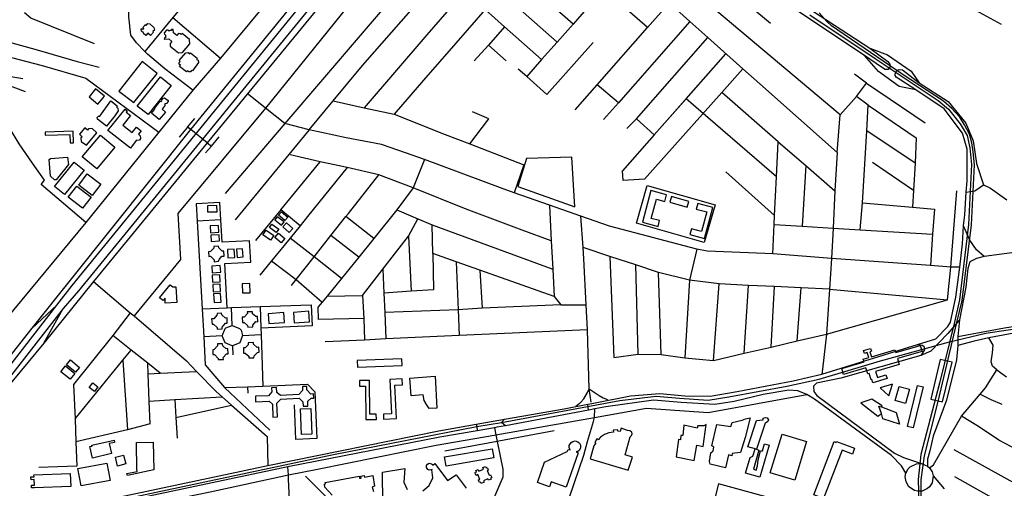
# Model space of a CAD drawing. Header units: millimetres. Extents: x 664923 to 767831, y 3118803 to 3207600.
# Tile 50 of 256: x 702927 to 705170, y 3152015 to 3153083. Entities that reach past the tile are written whole.
import ezdxf

# ---------------------------------------------------------------- set-up
doc = ezdxf.new("R2010")
doc.units = ezdxf.units.MM
for name, color, linetype in [('buildings', 5, 'Continuous'), ('parks', 8, 'Continuous'), ('railways', 4, 'Continuous'), ('roads_1', 1, 'Continuous'), ('roads_2', 2, 'Continuous'), ('roads_3', 3, 'Continuous')]:
    doc.layers.add(name, color=color, linetype=linetype)

msp = doc.modelspace()

# ---------------------------------------------------------------- linework, layer by layer
at = {"layer": 'buildings'}
for points in [[(703213.6, 3153072.03), (703215.49, 3153070.27), (703218.79, 3153074.42), (703223.4, 3153073.84), (703232.66, 3153065.67), (703233.92, 3153059.71), (703230.62, 3153056.32), (703231.79, 3153055.24), (703225.02, 3153047.52), (703219.19, 3153052.92), (703214.54, 3153046.96), (703208.07, 3153052.24), (703209.04, 3153053.46), (703204.82, 3153056.93), (703204.09, 3153061.16), (703205.63, 3153062.9), (703207.51, 3153061.26), (703209.68, 3153063.58), (703207.63, 3153065.63), (703213.6, 3153072.03)], [(703261.73, 3153059.63), (703256.56, 3153053.02), (703256.93, 3153049.98), (703260.26, 3153047.2), (703259.12, 3153045.6), (703259.18, 3153042.25), (703256.65, 3153042.09), (703256.59, 3153038.83), (703267.04, 3153039.64), (703273.8, 3153033.66), (703269.98, 3153029.09), (703269.65, 3153022.77), (703289.15, 3153007.56), (703298.01, 3153008.55), (703314.35, 3153028.38), (703313.88, 3153037.94), (703296.94, 3153051.51), (703295.19, 3153049.28), (703292.62, 3153051.34), (703289.01, 3153051.91), (703285.29, 3153047.42), (703277.8, 3153053.08), (703277.03, 3153060.74), (703272.81, 3153060.76), (703272.84, 3153058.88), (703269.56, 3153059.03), (703268.01, 3153057.01), (703265.44, 3153059.38), (703261.73, 3153059.63)], [(703305.34, 3153007.6), (703311.24, 3153008.44), (703314.46, 3153005.66), (703316.22, 3153007.58), (703331.43, 3152995.65), (703329.89, 3152992.89), (703334.06, 3152990.75), (703334.67, 3152985.93), (703320.84, 3152966.78), (703318.18, 3152967.89), (703316.01, 3152964.8), (703312.11, 3152964.52), (703309.22, 3152966.68), (703307.26, 3152964.13), (703291.09, 3152976.56), (703293.15, 3152979.75), (703290.46, 3152982.23), (703290.4, 3152985.8), (703292.68, 3152988.25), (703290.32, 3152990.42), (703305.34, 3153007.6)], [(703205.75, 3152987.69), (703152.82, 3152920.35), (703187.07, 3152894.46), (703240.01, 3152960.96), (703205.75, 3152987.69)], [(703247.65, 3152952.84), (703272.22, 3152933.66), (703219.56, 3152866.91), (703194.99, 3152886.09), (703247.65, 3152952.84)], [(703099.78, 3152925.64), (703085.06, 3152907.56), (703105.46, 3152891.13), (703120.17, 3152909.21), (703099.78, 3152925.64)], [(703134.79, 3152898.15), (703148.81, 3152886.84), (703147.5, 3152884.88), (703150.39, 3152881.81), (703151.47, 3152875.44), (703143.57, 3152864.28), (703125.17, 3152840.83), (703104.41, 3152856.66), (703103.49, 3152860.63), (703106.4, 3152863.21), (703110, 3152863.27), (703134.79, 3152898.15)], [(703250.02, 3152899.51), (703254.11, 3152904.85), (703256.79, 3152905.27), (703265.11, 3152899.39), (703265.38, 3152896.88), (703261.8, 3152892.05), (703259.12, 3152891.86), (703256.91, 3152889.67), (703258.36, 3152888.21), (703251.63, 3152879.55), (703259.22, 3152872.76), (703244.95, 3152855.86), (703227.22, 3152870.12), (703235.19, 3152879.78), (703233.98, 3152881.01), (703246.92, 3152897.3), (703248.89, 3152895.84), (703251.24, 3152898.12), (703250.02, 3152899.51)], [(703167.02, 3152879.06), (703171.61, 3152875.57), (703169.87, 3152872.6), (703179.71, 3152865.3), (703162.15, 3152842.92), (703183.46, 3152825.95), (703192.98, 3152838.1), (703203.57, 3152830.4), (703197.79, 3152822.1), (703201.76, 3152818.81), (703202.5, 3152812.52), (703199.71, 3152808.9), (703192.54, 3152808.14), (703179.52, 3152790.89), (703128.13, 3152830.57), (703167.02, 3152879.06)], [(702985.05, 3152826.93), (702985.3, 3152820.06), (703041.13, 3152822), (703041.81, 3152802.43), (703049.48, 3152802.7), (703048.55, 3152829.13), (702985.05, 3152826.93)], [(703103.14, 3152825.17), (703092.08, 3152835.27), (703083.96, 3152834.61), (703081.69, 3152831.63), (703075.46, 3152836.99), (703063.47, 3152822.17), (703069.06, 3152816.69), (703066.57, 3152814.02), (703067.24, 3152805.63), (703079.01, 3152797), (703103.14, 3152825.17)], [(703111.31, 3152820.21), (703144.17, 3152792.81), (703102.48, 3152743.31), (703069.61, 3152770.71), (703111.31, 3152820.21)], [(702997.22, 3152767.31), (703036.01, 3152770.35), (703038.1, 3152753.15), (703010.12, 3152718.5), (703006.53, 3152718.58), (702996.98, 3152726.9), (702994.08, 3152764.59), (702997.22, 3152767.31)], [(703051.46, 3152758.35), (703073.91, 3152740.41), (703029.12, 3152684.9), (703006.66, 3152702.83), (703051.46, 3152758.35)], [(703081.1, 3152731.98), (703112.13, 3152708.31), (703092.53, 3152682.85), (703061.49, 3152706.51), (703081.1, 3152731.98)], [(703057.13, 3152703.99), (703089.71, 3152678.61), (703070.04, 3152653.63), (703037.46, 3152679), (703057.13, 3152703.99)], [(704400.71, 3152684.4), (704365.22, 3152693.86), (704345.75, 3152621.67), (704381.59, 3152612.11), (704385.15, 3152625.3), (704366.16, 3152630.36), (704377.94, 3152674.08), (704396.59, 3152669.11), (704400.71, 3152684.4)], [(704411.97, 3152680.37), (704408.21, 3152667.1), (704448.18, 3152655.9), (704451.94, 3152669.17), (704411.97, 3152680.37)], [(704471.91, 3152664.14), (704468.51, 3152651.4), (704492.36, 3152645.1), (704480.45, 3152600.5), (704457.44, 3152606.58), (704453.98, 3152593.6), (704487.68, 3152584.69), (704506.47, 3152655.01), (704471.91, 3152664.14)], [(703354.81, 3152658.99), (703355.23, 3152645.1), (703377.03, 3152645.75), (703376.61, 3152659.64), (703354.81, 3152658.99)], [(703537.95, 3152633.53), (703531.54, 3152625.71), (703517, 3152637.47), (703523.42, 3152645.31), (703537.95, 3152633.53)], [(703501.89, 3152617.63), (703517.33, 3152606.2), (703511.5, 3152598.41), (703496.06, 3152609.84), (703501.89, 3152617.63)], [(703508.28, 3152626.87), (703523.85, 3152615.39), (703529.35, 3152622.75), (703513.78, 3152634.23), (703508.28, 3152626.87)], [(703534.92, 3152620.36), (703526.76, 3152611.38), (703541.37, 3152598.23), (703549.53, 3152607.19), (703534.92, 3152620.36)], [(703361.33, 3152613.13), (703362.15, 3152597.91), (703380.7, 3152598.9), (703379.89, 3152614.12), (703361.33, 3152613.13)], [(703362.37, 3152592.07), (703363.05, 3152578.06), (703382.21, 3152578.98), (703381.53, 3152592.99), (703362.37, 3152592.07)], [(703505.87, 3152591.15), (703498.79, 3152581.15), (703481.36, 3152593.34), (703488.44, 3152603.35), (703505.87, 3152591.15)], [(703522.82, 3152574.96), (703508.32, 3152586.72), (703516.37, 3152596.52), (703530.87, 3152584.77), (703522.82, 3152574.96)], [(703369.18, 3152566.54), (703369.51, 3152562.39), (703361.8, 3152554.97), (703357.37, 3152554.37), (703358.34, 3152543.74), (703361.98, 3152544.32), (703370.23, 3152535.88), (703370.06, 3152531.72), (703380.16, 3152532.67), (703381.18, 3152536.86), (703387.58, 3152544.5), (703392.81, 3152544.59), (703391.84, 3152555.49), (703388.18, 3152555.43), (703380.47, 3152563.61), (703380.14, 3152566.98), (703369.18, 3152566.54)], [(703400.52, 3152559.61), (703401.63, 3152540.74), (703417.12, 3152541.65), (703416, 3152560.51), (703400.52, 3152559.61)], [(703421.08, 3152560.23), (703422.7, 3152541.35), (703436.54, 3152542.53), (703434.91, 3152561.41), (703421.08, 3152560.23)], [(703364.52, 3152521.58), (703365.59, 3152506.55), (703385.17, 3152507.92), (703384.12, 3152522.95), (703364.52, 3152521.58)], [(703365.63, 3152500.73), (703366.53, 3152484.77), (703383.9, 3152485.74), (703383, 3152501.7), (703365.63, 3152500.73)], [(703433.88, 3152481.61), (703434.46, 3152460.61), (703452.01, 3152461.09), (703451.43, 3152482.09), (703433.88, 3152481.61)], [(703275.79, 3152474.6), (703282.61, 3152474.83), (703284.95, 3152439.09), (703258.56, 3152437.37), (703258.24, 3152448.56), (703253.96, 3152443.25), (703245.89, 3152449.67), (703269.81, 3152479.36), (703275.79, 3152474.6)], [(703366.9, 3152479.52), (703367.74, 3152463.22), (703384.86, 3152464.09), (703384.02, 3152480.39), (703366.9, 3152479.52)], [(703368.84, 3152458.55), (703369.94, 3152438.5), (703385.81, 3152439.36), (703384.7, 3152459.42), (703368.84, 3152458.55)], [(703376.75, 3152413.94), (703376.6, 3152410.19), (703369.22, 3152401.54), (703364.42, 3152401.46), (703365.25, 3152389.41), (703368.8, 3152389.68), (703377.09, 3152381.51), (703377.37, 3152378.18), (703388.64, 3152378.8), (703388.15, 3152382.73), (703396.36, 3152391.61), (703399.91, 3152391.67), (703399.49, 3152403.52), (703395.94, 3152403.45), (703387.67, 3152410.59), (703387.19, 3152414.12), (703376.75, 3152413.94)], [(703457.35, 3152417.63), (703445.6, 3152417.29), (703445.75, 3152413.52), (703438.53, 3152405.29), (703433.74, 3152405.21), (703434.57, 3152393.36), (703438.75, 3152393.02), (703446.39, 3152386.29), (703446.87, 3152382.35), (703458.56, 3152383.39), (703458.5, 3152386.91), (703465.47, 3152395.15), (703469.66, 3152394.8), (703468.82, 3152407.05), (703464.85, 3152406.58), (703457.63, 3152413.31), (703457.35, 3152417.63)], [(703492.9, 3152413.29), (703494.46, 3152390.94), (703530.6, 3152393.45), (703529.04, 3152415.8), (703492.9, 3152413.29)], [(703550.95, 3152416.34), (703552.62, 3152392.52), (703587.29, 3152394.93), (703585.62, 3152418.74), (703550.95, 3152416.34)], [(703447.59, 3152347.22), (703447.68, 3152342.24), (703441.11, 3152335.26), (703437.13, 3152335.61), (703437.35, 3152322.94), (703440.89, 3152323.2), (703448.96, 3152316.27), (703449.45, 3152312.33), (703460.53, 3152312.31), (703461.27, 3152317.32), (703468.67, 3152325.14), (703472.63, 3152325.21), (703472.01, 3152336.84), (703467.85, 3152336.34), (703459.99, 3152343.49), (703459.91, 3152347.65), (703447.59, 3152347.22)], [(703377.78, 3152344.34), (703377.98, 3152340.22), (703370.52, 3152331.31), (703367.04, 3152331.25), (703367.23, 3152320.2), (703370.57, 3152320.13), (703379.16, 3152311.5), (703379.33, 3152308.57), (703391.1, 3152309.04), (703390.9, 3152313.16), (703398.64, 3152321.41), (703401.85, 3152321.73), (703401.64, 3152333.98), (703397.51, 3152333.11), (703390.03, 3152340.16), (703389.42, 3152344.54), (703377.78, 3152344.34)], [(704861.4, 3152313.19), (704858.08, 3152324.56), (704852.05, 3152322.74), (704849.97, 3152329.55), (704865.71, 3152334.3), (704867.79, 3152327.49), (704864.37, 3152326.45), (704867.7, 3152315.04), (704921.16, 3152330.75), (704923.01, 3152324.52), (704979, 3152340.83), (704983.04, 3152327.1), (704927.08, 3152310.8), (704931.1, 3152297.23), (704876.86, 3152281.29), (704881.14, 3152267.53), (704900.83, 3152273.8), (704903.4, 3152265.83), (704870.92, 3152255.49), (704868.4, 3152263.32), (704866.96, 3152262.88), (704862.54, 3152277.08), (704859.16, 3152276.09), (704855.08, 3152289.81), (704803.98, 3152274.92), (704799.94, 3152288.65), (704851.01, 3152303.53), (704849.21, 3152309.6), (704861.4, 3152313.19)], [(703043.18, 3152308.01), (703063.51, 3152291.01), (703054.23, 3152280.03), (703033.91, 3152297.03), (703043.18, 3152308.01)], [(703696.02, 3152306.25), (703696.6, 3152291.26), (703798.57, 3152295.25), (703797.98, 3152310.24), (703696.02, 3152306.25)], [(705051.37, 3152302.64), (705024.18, 3152309.03), (705002.69, 3152218.57), (705029.88, 3152212.18), (705051.37, 3152302.64)], [(703020.55, 3152281.12), (703031.14, 3152294.19), (703052.88, 3152276.74), (703042.3, 3152263.67), (703020.55, 3152281.12)], [(703701.32, 3152260.9), (703701.43, 3152248.25), (703715.14, 3152248.36), (703715.81, 3152172.26), (703739.68, 3152172.47), (703739.58, 3152184.41), (703725.08, 3152184.28), (703724.41, 3152261.1), (703701.32, 3152260.9)], [(703798.5, 3152264.63), (703770.25, 3152263.13), (703774.39, 3152185.31), (703755.67, 3152184.32), (703756.3, 3152172.72), (703785.59, 3152174.27), (703781.54, 3152250.52), (703799.2, 3152251.46), (703798.5, 3152264.63)], [(703818.97, 3152226.39), (703816.12, 3152266.39), (703874.06, 3152271.11), (703877.35, 3152198.13), (703859.99, 3152197.55), (703853.63, 3152206.31), (703848.88, 3152215.36), (703846.49, 3152228.49), (703818.97, 3152226.39)], [(703085.34, 3152245.3), (703093.4, 3152255.83), (703105.39, 3152246.75), (703097.33, 3152236.22), (703085.34, 3152245.3)], [(703590.98, 3152220.77), (703597.16, 3152220.98), (703596.84, 3152230.38), (703590.26, 3152230.16), (703581.29, 3152239.41), (703581.27, 3152247.46), (703571.42, 3152247.43), (703571.44, 3152238.44), (703562.84, 3152229.47), (703521.08, 3152226.93), (703513.06, 3152233.52), (703512.2, 3152244.8), (703500.67, 3152243.93), (703501.36, 3152234.93), (703493.9, 3152226.13), (703463.96, 3152224.94), (703464.45, 3152212.58), (703495.17, 3152213.79), (703502.87, 3152206.74), (703504.17, 3152177.57), (703514.49, 3152178.03), (703513.09, 3152209.55), (703521.85, 3152218.46), (703563.94, 3152220.49), (703572.25, 3152212.21), (703572.74, 3152202.32), (703583.86, 3152202.85), (703583.31, 3152213.98), (703590.98, 3152220.77)], [(704887.81, 3152244.14), (704907.12, 3152225.91), (704915.65, 3152252.58), (704887.81, 3152244.14)], [(704930.81, 3152247.68), (704954.71, 3152240.89), (704945.38, 3152208.38), (704921.48, 3152215.17), (704930.81, 3152247.68)], [(704972.68, 3152249.93), (704985.31, 3152246.89), (704962.62, 3152153.33), (704949.98, 3152156.37), (704972.68, 3152249.93)], [(704843.73, 3152210.21), (704882.58, 3152180.06), (704890.36, 3152185.43), (704884.86, 3152202.64), (704890.64, 3152200.68), (704891.84, 3152203.43), (704868.92, 3152218.28), (704843.73, 3152210.21)], [(703567, 3152196.35), (703590.57, 3152197.26), (703592.84, 3152138.68), (703569.27, 3152137.77), (703567, 3152196.35)], [(704884.86, 3152202.64), (704890.64, 3152200.68), (704923.76, 3152188.41), (704931.9, 3152161.36), (704894.02, 3152173.96), (704890.36, 3152185.43), (704884.86, 3152202.64)], [(704515.53, 3152160.48), (704547.21, 3152156.43), (704550.32, 3152165.32), (704573.46, 3152170.66), (704580.45, 3152173.44), (704591.29, 3152175.97), (704579.68, 3152131.11), (704569.22, 3152096.77), (704550.33, 3152094.78), (704549.26, 3152089.43), (704541.68, 3152091.29), (704535.05, 3152061.78), (704500.36, 3152070.45), (704498.4, 3152076.22), (704502.12, 3152096.02), (704506.97, 3152100.35), (704508.7, 3152109.21), (704504.34, 3152111.96), (704515.53, 3152160.48)], [(704605.88, 3152104.21), (704586.3, 3152109.53), (704605.67, 3152169.94), (704620.81, 3152171.61), (704621.22, 3152174.92), (704626.63, 3152176.9), (704629.97, 3152176.02), (704632.89, 3152171.36), (704631.53, 3152167.56), (704628.74, 3152164.92), (704625.92, 3152163.93), (704605.88, 3152104.21)], [(704319.85, 3152144.92), (704317.18, 3152146.62), (704312.08, 3152146.83), (704297.71, 3152152.05), (704295.06, 3152144.46), (704290.07, 3152145.55), (704290.01, 3152148.61), (704279.13, 3152148.19), (704279.92, 3152143.26), (704269.05, 3152141.88), (704259.64, 3152138.19), (704250.29, 3152131.67), (704245.17, 3152125.93), (704242.29, 3152128.23), (704237.12, 3152119.42), (704239.39, 3152118.04), (704235.23, 3152111.85), (704226.97, 3152082.61), (704313.64, 3152056.43), (704323.42, 3152086.52), (704306.4, 3152091.76), (704317.89, 3152132.37), (704321.18, 3152135.95), (704322.21, 3152139.36), (704321.53, 3152143.42), (704319.85, 3152144.92)], [(704440, 3152158.91), (704437.68, 3152135.49), (704433.32, 3152135.91), (704432.49, 3152125.73), (704427.96, 3152126.32), (704422.64, 3152086.86), (704463.62, 3152078.46), (704469.71, 3152113.39), (704484.4, 3152110.56), (704491.09, 3152160.76), (704485.69, 3152157.82), (704472.29, 3152157.75), (704470.87, 3152152.73), (704440, 3152158.91)], [(703143.25, 3152119.91), (703130.75, 3152117.14), (703136.15, 3152094.46), (703093.19, 3152084.34), (703087, 3152110.38), (703092.13, 3152111.58), (703091.6, 3152113.92), (703142.08, 3152125.12), (703143.25, 3152119.91)], [(704122.72, 3152075.1), (704174.35, 3152098.91), (704176.39, 3152103.64), (704181.36, 3152102.88), (704179.2, 3152108.38), (704179.32, 3152112.82), (704183.18, 3152119.73), (704187.27, 3152122.34), (704192.67, 3152123.26), (704198.99, 3152121.35), (704202.62, 3152118.07), (704204.86, 3152113.36), (704204.97, 3152107.65), (704202.38, 3152102.14), (704198.07, 3152098.65), (704194.98, 3152098.09), (704199.14, 3152095.83), (704172.45, 3152017.76), (704138.21, 3152029.86), (704134.5, 3152018.98), (704106.76, 3152028.34), (704122.72, 3152075.1)], [(704663.91, 3152138.35), (704719.59, 3152121.72), (704693, 3152033.62), (704637.31, 3152050.26), (704663.91, 3152138.35)], [(704788.15, 3152121.87), (704829.26, 3152106.62), (704824.28, 3152093.34), (704800.65, 3152102.1), (704758.71, 3151992.1), (704736.26, 3152000.56), (704782.47, 3152121.77), (704787.42, 3152119.9), (704788.15, 3152121.87)], [(703194.45, 3152056.53), (703194.18, 3152056.52), (703192.86, 3152119.57), (703231.29, 3152120.37), (703232.61, 3152057.33), (703172.5, 3152044.56), (703171.53, 3152049.06), (703194.49, 3152053.92), (703194.45, 3152056.53)], [(703895.17, 3152087.08), (704003.92, 3152105.56), (704007.55, 3152084.4), (703898.8, 3152065.93), (703895.17, 3152087.08)], [(704605.88, 3152104.21), (704611.36, 3152102.18), (704599.09, 3152058.61), (704604.8, 3152056.83), (704608.19, 3152066.31), (704609.37, 3152080), (704615.17, 3152100.83), (704619.21, 3152100.44), (704624.13, 3152117.02), (704634.56, 3152113.53), (704613.25, 3152040.54), (704581.06, 3152049.7), (704591.27, 3152085.82), (704597.38, 3152088.75), (704602.54, 3152105.1), (704605.88, 3152104.21)], [(703145.01, 3152086.41), (703163.9, 3152091.07), (703168.96, 3152070.76), (703150.07, 3152066.09), (703145.01, 3152086.41)], [(703967.99, 3152052.35), (703966.47, 3152055.86), (703971.73, 3152058.12), (703973.23, 3152054.68), (703983.91, 3152059.27), (703982.42, 3152062.7), (703988.25, 3152065.21), (703989.79, 3152061.64), (703992.31, 3152062.73), (703994.89, 3152056.79), (703992.35, 3152055.7), (703997.03, 3152044.93), (703999.95, 3152046.19), (704002.5, 3152040.31), (704000.2, 3152039.33), (704001.44, 3152036.45), (703995.07, 3152033.71), (703993.81, 3152036.61), (703983.81, 3152032.32), (703985.01, 3152029.52), (703978.3, 3152026.64), (703977.09, 3152029.44), (703974.55, 3152028.34), (703971.98, 3152034.25), (703975.24, 3152035.65), (703970.56, 3152046.41), (703966.92, 3152044.84), (703964.34, 3152050.78), (703967.99, 3152052.35)], [(702960.74, 3152016.43), (702953.97, 3152016.13), (702953.7, 3152022.47), (702960.48, 3152022.75), (702959.97, 3152035.09), (702952.97, 3152034.8), (702952.69, 3152041.12), (702959.72, 3152041.42), (702959.54, 3152045.83), (703042.17, 3152049.32), (703043.44, 3152019.54), (702960.76, 3152016.05), (702960.74, 3152016.43)]]:
    msp.add_lwpolyline(points, close=True, dxfattribs=at)
for points in [[(703754.59, 3151981.46), (703754.02, 3152052.44), (703804.58, 3152060.62), (703802.12, 3152029.4), (703809.74, 3152012.93)], [(703845.82, 3152009.9), (703859.96, 3152021.43), (703868.65, 3152038.83), (703866.33, 3152057.38), (703866.5, 3152058.49), (703866.5, 3152058.49), (703864.55, 3152057.06), (703860.15, 3152056.61), (703856.87, 3152057.99), (703853.75, 3152062.77), (703854.09, 3152067.24), (703856.39, 3152070.48), (703860.34, 3152072.28), (703865.34, 3152071.42), (703867.8, 3152069.39), (703868.37, 3152067.73), (703872.76, 3152071.76), (703901.94, 3152032.78), (703921.56, 3152046.06), (703944.1, 3152015.25)], [(703639.05, 3151999.63), (703622.05, 3152017.92), (703621.27, 3152024.87), (703623.77, 3152025.24), (703623.21, 3152028.73), (703623.21, 3152028.73), (703700.68, 3152042.67), (703701.25, 3152038.7), (703705.08, 3152038.77), (703704.5, 3152043.24), (703712.15, 3152044.53), (703712.71, 3152041.05), (703731.99, 3152044.54), (703735.09, 3152020.21), (703730.44, 3152018.8), (703733.12, 3152008.23)]]:
    msp.add_lwpolyline(points, dxfattribs=at)
at = {"layer": 'parks'}
for points in [[(704062.29, 3152702.95), (704191.83, 3152657.11), (704185.01, 3152770.16), (704081.56, 3152766.66), (704062.29, 3152702.95)], [(703059.82, 3152060.42), (703125.61, 3152072.5), (703132.97, 3152032.73), (703067.2, 3152020.65), (703059.82, 3152060.42)]]:
    msp.add_lwpolyline(points, close=True, dxfattribs=at)
at = {"layer": 'railways'}
for points in [[(704726.96, 3153094.73), (704876.14, 3152994.91), (705019.69, 3152898.87), (705043.42, 3152879.4), (705070.13, 3152846.06), (705085.66, 3152819.04), (705092.21, 3152791.65), (705095.35, 3152753.23), (705088.97, 3152616.25), (705068.58, 3152444.81), (705056.88, 3152393.83), (705022.4, 3152254.81), (704980.52, 3152092.5), (704973.79, 3152035.32), (704976.44, 3151956.04)], [(704981.73, 3151956.62), (704980.79, 3152034.4), (704988.69, 3152089.27), (705019.35, 3152213.51), (705062.16, 3152392.91), (705074.14, 3152443.45), (705095.59, 3152615.55), (705102.47, 3152752.8), (705099.63, 3152782.53), (705096.55, 3152802.4), (705090.93, 3152822.22), (705080.02, 3152843.63), (705068.75, 3152861.47), (705050.91, 3152881.08), (705031.87, 3152897.31), (704939.76, 3152957.98), (704776.99, 3153069.62), (704765.86, 3153079.5), (704748.24, 3153098.9)], [(703005.64, 3151957.28), (703642.32, 3152092.62), (703968.88, 3152156.42), (704025.05, 3152165.48), (704294.09, 3152215.33), (704376.95, 3152225.66), (704430.22, 3152220.39), (704495.6, 3152215.89), (704542.6, 3152223.82), (704674.66, 3152248.32), (704748.37, 3152263.7), (704888.32, 3152305.66), (705045.28, 3152349.43), (705128.42, 3152368.86), (705280.87, 3152391.85)], [(704861.4, 3152313.19), (704858.08, 3152324.56), (704852.05, 3152322.74), (704849.97, 3152329.55), (704865.71, 3152334.3), (704867.79, 3152327.49), (704864.37, 3152326.45), (704867.7, 3152315.04), (704921.16, 3152330.75), (704923.01, 3152324.52), (704979, 3152340.83), (704983.04, 3152327.1), (704927.08, 3152310.8), (704931.1, 3152297.23), (704876.86, 3152281.29), (704881.14, 3152267.53), (704900.83, 3152273.8), (704903.4, 3152265.83), (704870.92, 3152255.49), (704868.4, 3152263.32), (704866.96, 3152262.88), (704862.54, 3152277.08), (704859.16, 3152276.09), (704855.08, 3152289.81), (704803.98, 3152274.92), (704799.94, 3152288.65), (704851.01, 3152303.53), (704849.21, 3152309.6), (704861.4, 3152313.19)], [(705051.37, 3152302.64), (705024.18, 3152309.03), (705002.69, 3152218.57), (705029.88, 3152212.18), (705051.37, 3152302.64)]]:
    msp.add_lwpolyline(points, dxfattribs=at)
at = {"layer": 'roads_1'}
for points in [[(703011.82, 3152432.57), (703046.68, 3152477.44), (704110.55, 3153781.73)], [(704107.34, 3153743.77), (703936.07, 3153536.62), (703145.85, 3152569.33), (703060.81, 3152465.24), (703025.85, 3152425.4)], [(701999.99, 3151392.58), (702470.77, 3151826.95), (702682.84, 3152035.71), (702846.78, 3152220.7), (703011.82, 3152432.57)], [(703025.85, 3152425.4), (702864.98, 3152218.86), (702698.71, 3152016.53), (702481.08, 3151810.01), (702010.84, 3151381.03)], [(702955.21, 3152379.92), (703011.82, 3152432.57)], [(702982.38, 3152346.28), (703025.85, 3152425.4)]]:
    msp.add_lwpolyline(points, dxfattribs=at)
at = {"layer": 'roads_2'}
for points in [[(704666.52, 3153459.15), (704651.37, 3153423.64), (704601.59, 3153311.17), (704583.89, 3153265.06), (704584.88, 3153239.04), (704593.52, 3153214.87), (704623.5, 3153180.98), (704635.78, 3153170.21), (704652.84, 3153155.52), (704685.3, 3153135.41), (704864.06, 3153018.44), (704904.19, 3153002.89), (704958.21, 3152966.12), (704976.17, 3152939.64), (705042.87, 3152896.61), (705082.78, 3152847.84), (705099.29, 3152807.56), (705106.81, 3152755.26), (705122.77, 3152707.29)], [(705083.58, 3152690.61), (705085.5, 3152716.28), (705085.98, 3152788.16), (705075, 3152824.66), (705033.45, 3152880.48), (704968.5, 3152923.84), (704931.16, 3152931.2), (704883.76, 3152965.02), (704851.89, 3153001.68), (704642.71, 3153141.32)], [(704864.06, 3153018.44), (704904.99, 3152988.36), (704909.75, 3152981.9), (704910.41, 3152976.91), (704906.08, 3152970.1), (704899.12, 3152969.98), (704890.92, 3152974.83), (704851.89, 3153001.68)], [(704968.5, 3152923.84), (704923.8, 3152952.51), (704921.61, 3152956.13), (704921.37, 3152959.2), (704924.91, 3152966.58), (704931.05, 3152969.57), (704938.8, 3152968.75), (704976.17, 3152939.64)], [(705042.08, 3152383.8), (705048.03, 3152394.18), (705060.33, 3152450.73), (705069.06, 3152519.3), (705075.41, 3152572.34), (705077.7, 3152613.49), (705080.19, 3152638.62), (705083.58, 3152690.61), (705103.26, 3152693.52), (705122.77, 3152707.29), (705138.75, 3152699.71), (705176, 3152672.51)], [(705124.78, 3152543.92), (705106.71, 3152559.07), (705092.11, 3152581.14), (705077.7, 3152613.49)], [(706346.98, 3152469.58), (706289.17, 3152467.54), (706247.43, 3152460.01), (706154.65, 3152436.31), (706039.84, 3152407.34), (705894.36, 3152403.91), (705870.85, 3152400.64), (705859.82, 3152399.1), (705646.56, 3152365.83), (705591.69, 3152380.32), (705580.5, 3152386.62), (705533.47, 3152413.13), (705457.02, 3152462.97), (705347.41, 3152552.11), (705313.25, 3152575.84), (705280.4, 3152572.47), (705187.9, 3152551.97), (705124.78, 3152543.92), (705107.34, 3152539.25), (705091.77, 3152531.24)], [(705091.77, 3152531.24), (705086.93, 3152516.45), (705083.07, 3152473.92), (705068.36, 3152399.61), (705064.49, 3152361.37), (705064.27, 3152340.64), (705061.77, 3152308.13), (705038.43, 3152216.25), (705008.47, 3152133.91), (705000.55, 3152100.8), (704995.65, 3152081.92), (704995.28, 3152066.08)], [(705068.36, 3152399.61), (705041.83, 3152368), (705003.32, 3152327.86), (704980.08, 3152317.91), (704797.72, 3152266.27), (704742.22, 3152255.31), (704735.54, 3152247.86), (704736.69, 3152236.31), (704743.62, 3152227.09), (704919.95, 3152095.69), (704940.87, 3152085.63), (704981.6, 3152071.57)], [(702480.96, 3151847.66), (702551.51, 3151860.84), (702614.18, 3151871.03), (702734.17, 3151901.93), (702846.77, 3151928.54), (703126.78, 3151990.09), (703381.77, 3152043.57), (703492.65, 3152067.65), (703882.13, 3152146.11), (703966.99, 3152161.46), (704031.32, 3152172.61), (704167.75, 3152196.45), (704221.46, 3152207.24), (704230.35, 3152208.96), (704318.39, 3152225.96), (704385.86, 3152231.56), (704442.64, 3152226.13), (704500.16, 3152225.21), (704562, 3152235.74), (704689.29, 3152260.35), (704754.63, 3152275.5), (704972.5, 3152343.06), (705014.36, 3152355.91), (705042.08, 3152383.8)], [(704972.5, 3152343.06), (704982.89, 3152341.59), (704987.24, 3152338.99), (704988.26, 3152331.02), (704980.08, 3152317.91)], [(704946.3, 3152049.62), (704935.96, 3152066.64), (704913.6, 3152090.36), (704737.65, 3152218.3), (704720.47, 3152229.35), (704700.32, 3152237.37), (704679.16, 3152238.84), (704621.29, 3152228.82), (704554.94, 3152213.41), (704510.95, 3152206.58), (704434.16, 3152210.79), (704370.95, 3152216.56), (704262.77, 3152201.33), (704237.79, 3152196.15), (704223.05, 3152193.1), (704033.75, 3152157.7), (704014.36, 3152154.3), (704008.99, 3152153.36), (703969.75, 3152146.48), (703884.47, 3152132), (703538.36, 3152063.99), (703193.12, 3151991.28), (702908.26, 3151924.75)], [(704194.17, 3152202.78), (704205.27, 3152211.38), (704212.46, 3152219.34), (704220.66, 3152233.49), (704224.3, 3152241.84)], [(704224.3, 3152241.84), (704235.85, 3152234.31), (704247.23, 3152226.68), (704256.33, 3152221.79), (704265.97, 3152218.03)], [(704033.75, 3152157.7), (704025.05, 3152165.48), (704031.32, 3152172.61)], [(703966.99, 3152161.46), (703968.88, 3152156.42), (703969.75, 3152146.48)], [(704965.42, 3152010.43), (704953.25, 3152018.64), (704946.44, 3152030.22), (704944.86, 3152041.15), (704946.3, 3152049.62), (704951.41, 3152059.43), (704956.06, 3152064.31), (704970.51, 3152071.3), (704981.6, 3152071.57), (704995.28, 3152066.08), (705000.13, 3152061.89), (705006.19, 3152052.64), (705008.55, 3152043.81), (705006.3, 3152027.89), (705000.31, 3152018.6), (704995.74, 3152014.53), (704983.63, 3152009.07), (704972.54, 3152008.63), (704965.42, 3152010.43)]]:
    msp.add_lwpolyline(points, dxfattribs=at)
at = {"layer": 'roads_3'}
for points in [[(702456.11, 3151825.25), (702480.96, 3151847.66), (702515.47, 3151882.21), (702556.75, 3151929.98), (702675.89, 3152048.88), (702760.39, 3152130.97), (702766.04, 3152138.56), (702786.11, 3152165.57), (702789.66, 3152170.34), (702955.21, 3152379.92), (703317.27, 3152833.05), (703735.51, 3153346.59), (703781.51, 3153403.59), (704175.61, 3153878.24), (704182.65, 3153887.54), (704432.74, 3154192.97), (704467.52, 3154238.78), (704517.63, 3154303.23), (704571.51, 3154374.54), (704667.5, 3154499.62)], [(704463.21, 3154159.3), (704432.6, 3154119.32), (704415.09, 3154094.34), (704329.37, 3153982.22), (704220.66, 3153854.3), (704160.62, 3153782.22), (703944.52, 3153523.05), (703803.52, 3153350.51), (703354.53, 3152802.9), (703140.78, 3152541.81), (703095.48, 3152486.78), (702982.38, 3152346.28), (702766.59, 3152086.61)], [(703988.42, 3153728.26), (703810.56, 3153513.16), (703780.54, 3153476.52), (703770.8, 3153464.63), (703697.13, 3153373.73), (703517.92, 3153157.21), (703384.49, 3152995.29), (703321.19, 3152922.51), (703244.08, 3152826.84), (703077.42, 3152621.26), (702840, 3152334.54), (702822.14, 3152312.86), (702632.62, 3152082.89)], [(703586.74, 3152832.32), (703641.14, 3152898.37), (703708.31, 3152978.94), (703928.36, 3153230.26), (704077.37, 3153406.11)], [(704077.37, 3153406.11), (704193.16, 3153306.71), (704358.25, 3153165.01), (704431.44, 3153099.64), (704454.08, 3153079.41), (704494.87, 3153042.98), (704575.02, 3152971.39), (704613.57, 3152936.96), (704789.47, 3152780.29), (704784.5, 3152693.03), (704780.27, 3152608.42), (704776.85, 3152539.15), (704772.05, 3152468.98), (704765.57, 3152366.74), (704756.46, 3152286.91), (704754.63, 3152275.5)], [(703321.19, 3152922.51), (703257.72, 3152971.03), (703218.22, 3153004.65), (703212.29, 3153010.8), (703193.28, 3153030.57), (703180.46, 3153048.28), (703175.56, 3153089.81), (703175.47, 3153092.43), (703166.99, 3153341.02)], [(703520.89, 3153155.17), (703517.92, 3153157.21), (703407.57, 3153242.68), (703381.46, 3153212.08), (703309.58, 3153127.86), (703275.74, 3153088.21), (703384.49, 3152995.29)], [(703852.73, 3153222.94), (703702.7, 3153047.32)], [(704187.74, 3153073.17), (704014.05, 3153226.03)], [(703976.22, 3153189.46), (703855.08, 3153048.81), (703712.09, 3152882.78)], [(704151.57, 3153032.21), (704061.46, 3153111.93), (704022.25, 3153146.61), (704002.99, 3153163.65)], [(704022.25, 3153146.61), (703987.3, 3153106.39), (703920.66, 3153029.67), (703847.36, 3152945.3), (703780.06, 3152867.84)], [(704357.81, 3153065.64), (704258.08, 3153152.82), (704223.12, 3153113.24), (704187.74, 3153073.17), (704151.57, 3153032.21), (704116.27, 3152992.26), (704082.21, 3152953.68), (704063.13, 3152970.35)], [(704796.28, 3152866.22), (704515.73, 3153102.66), (704552.99, 3153146.55), (704638.02, 3153075.12)], [(705029.86, 3153146.77), (705163.43, 3153072.85)], [(703675.58, 3153114.89), (703487.27, 3152881.38), (703287.61, 3152641.89)], [(704192.58, 3152877.55), (704242.62, 3152935.06), (704357.81, 3153065.64), (704407.06, 3153120.94)], [(703097.66, 3153028.57), (702952.63, 3153086.71), (702938.36, 3153099.26)], [(703275.74, 3153088.21), (703212.29, 3153010.8)], [(704116.27, 3152992.26), (704032.03, 3153066.81), (703987.3, 3153106.39)], [(704032.03, 3153066.81), (703994.86, 3153025.25), (703962.85, 3152989.45)], [(704454.08, 3153079.41), (704291.04, 3152893.86), (704257.46, 3152855.64)], [(703702.7, 3153047.32), (703531.16, 3152846.51), (703395.03, 3152687.17)], [(704310.74, 3152835.13), (704332.05, 3152857.54), (704494.87, 3153042.98)], [(703077.42, 3152621.26), (702976.11, 3152707.36), (702983.84, 3152717.41), (702955.91, 3152756.08), (702925.72, 3152800.71), (702904.07, 3152837.14), (702891.13, 3152856.15), (702886.22, 3152859.91), (702858.89, 3152880.84), (702861.9, 3152892.3), (702866.68, 3152907.44), (702873.34, 3152923.23), (702878.58, 3152927.37), (702886.52, 3152933.62), (702890.96, 3152939.7), (702893.74, 3152943.49), (702897.83, 3152953.97), (702898.73, 3152957.08), (702902.04, 3152968.48), (702904.18, 3152975.83), (702905.47, 3152997.86), (702905.78, 3153003.05), (702904.3, 3153020.79)], [(702903.58, 3153032.16), (702966.64, 3153014.94), (703057.76, 3152987.72), (703108.47, 3152975.15)], [(703994.86, 3153025.25), (704035.41, 3152989.37)], [(704082.21, 3152953.68), (704127.88, 3152913.14), (704233.61, 3153031.36)], [(702905.47, 3152997.86), (702977.97, 3152979.09), (703077.67, 3152950.19), (703244.08, 3152826.84)], [(704445.49, 3152903.19), (704536.08, 3153005.6), (704372.75, 3152821.02), (704300.57, 3152739.15)], [(702898.73, 3152957.08), (702907.24, 3152954.12), (702934.05, 3152949.19)], [(704575.02, 3152971.39), (704527.03, 3152917.54), (704350.72, 3152719.65)], [(704833.94, 3152908.3), (704856.49, 3152939.02), (704828.92, 3152959.04)], [(702890.96, 3152939.7), (702895.87, 3152936.43), (702939.25, 3152919.34)], [(704291.04, 3152893.86), (704242.62, 3152935.06)], [(704856.49, 3152939.02), (704990.33, 3152848.1)], [(705069.06, 3152519.3), (705048.39, 3152519.38), (705002.32, 3152522.74), (704776.85, 3152539.15), (704642.66, 3152549.79), (704624.49, 3152550.79), (704493.06, 3152556.13), (704469.78, 3152560.35), (704271.18, 3152612.38), (704205.71, 3152635.46), (704134.33, 3152660.64), (704053.88, 3152688.99), (704022.5, 3152700.06), (703849.1, 3152764.88), (703805.91, 3152779.93), (703751.78, 3152799.07), (703670.81, 3152814.38), (703586.74, 3152832.32), (703531.16, 3152846.51), (703487.27, 3152881.38), (703448.02, 3152912.55)], [(704655.08, 3152804.97), (704527.03, 3152917.54)], [(704846.94, 3152665.63), (704856.89, 3152829.68), (704860.45, 3152888.28), (704833.94, 3152908.3), (704796.28, 3152866.22)], [(703641.14, 3152898.37), (703712.09, 3152882.78), (703780.06, 3152867.84), (703896.51, 3152821.88), (703952.68, 3152800.17), (704075.55, 3152752.67), (704053.88, 3152688.99)], [(704651.19, 3152725.14), (704445.49, 3152903.19), (704372.75, 3152821.02), (704300.57, 3152739.15)], [(704860.45, 3152888.28), (704969.68, 3152813.82), (704967.27, 3152756.21), (704856.89, 3152829.68)], [(703996.1, 3152857.16), (703959.01, 3152873.09)], [(704789.47, 3152780.29), (704796.28, 3152866.22)], [(703309.17, 3152838.16), (703325.89, 3152858.22)], [(703952.68, 3152800.17), (703996.1, 3152857.16)], [(704372.75, 3152821.02), (704332.05, 3152857.54)], [(703317.27, 3152833.05), (703309.17, 3152838.16), (703290.23, 3152815.4)], [(703354.53, 3152802.9), (703317.27, 3152833.05)], [(703586.74, 3152832.32), (703540.38, 3152775.99), (703418.04, 3152627.36)], [(703354.53, 3152802.9), (703364.12, 3152795.17), (703350.08, 3152779.55)], [(703364.12, 3152795.17), (703381.26, 3152816.06)], [(704642.66, 3152549.79), (704645.91, 3152616.81), (704646.89, 3152636.73), (704651.19, 3152725.14), (704655.08, 3152804.97)], [(704655.08, 3152804.97), (704718.3, 3152750.85), (704784.5, 3152693.03)], [(703823.38, 3152700.41), (703745.45, 3152729.83), (703673.09, 3152746.57), (703611.66, 3152759.12), (703540.38, 3152775.99)], [(703521.73, 3152649.88), (703611.66, 3152759.12)], [(703849.1, 3152764.88), (703823.38, 3152700.41), (703786.3, 3152649.99), (703733.82, 3152584.89), (703699.41, 3152542.2), (703660.42, 3152493.84), (703627.65, 3152452.95), (703616.55, 3152439.88), (703607.33, 3152429.02)], [(704718.3, 3152750.85), (704709.9, 3152612.81)], [(704963.51, 3152693.97), (704870.3, 3152758.22)], [(704967.27, 3152756.21), (704963.51, 3152693.97), (704961.23, 3152656.01)], [(703673.09, 3152746.57), (703583.07, 3152634.69), (703566.04, 3152613.78), (703543.08, 3152585.54), (703501.06, 3152533.93), (703474.04, 3152500.74)], [(703546.36, 3152477.72), (703557.15, 3152491.38), (703597.76, 3152542.8), (703635.99, 3152591.22), (703670.24, 3152634.58), (703675.98, 3152641.85), (703745.45, 3152729.83)], [(704350.72, 3152719.65), (704301.77, 3152717.01), (704300.57, 3152739.15)], [(704646.89, 3152636.73), (704535.96, 3152736.56)], [(704486.72, 3152575.3), (704332.12, 3152619.3), (704356.87, 3152705.35), (704511.47, 3152661.36), (704486.72, 3152575.3)], [(704138.3, 3152579.16), (704072.09, 3152603.91), (703944.32, 3152651.86), (703823.38, 3152700.41)], [(704772.05, 3152468.98), (705041.34, 3152444.55), (705048.39, 3152519.38), (705062.22, 3152693.3)], [(703383.06, 3152666.49), (703329.5, 3152663.54), (703331.7, 3152623.87), (703342.79, 3152424.5), (703346.36, 3152360.49), (703349.93, 3152296.36)], [(703385.27, 3152626.83), (703383.06, 3152666.49)], [(704134.33, 3152660.64), (704138.3, 3152579.16), (704141.45, 3152514.63), (704144.5, 3152452.11), (704159.96, 3152433.15), (704217.87, 3152433.31)], [(704841.74, 3152604.59), (704846.94, 3152665.63), (704961.23, 3152656.01), (705011.48, 3152651.78), (705006.58, 3152594.27)], [(703287.61, 3152641.89), (703293.73, 3152536.79)], [(703566.04, 3152613.78), (703521.73, 3152649.88), (703464.53, 3152580.4)], [(703786.3, 3152649.99), (703834.13, 3152629.75), (703866.61, 3152616.03), (704141.45, 3152514.63)], [(703385.27, 3152626.83), (703331.7, 3152623.87)], [(703388.08, 3152576.22), (703385.27, 3152626.83)], [(703733.82, 3152584.89), (703670.24, 3152634.58)], [(703707.81, 3152454.4), (703754.51, 3152514.73), (703812.64, 3152590.3), (703834.13, 3152629.75)], [(704144.5, 3152452.11), (703975.28, 3152512.33), (703921.78, 3152531.36), (703868.18, 3152550.44), (703866.61, 3152616.03)], [(704229.38, 3152211.89), (704224.3, 3152241.84), (704220.63, 3152376.49), (704217.87, 3152433.31), (704212.77, 3152538.6), (704210.94, 3152563.76), (704205.71, 3152635.46)], [(704645.91, 3152616.81), (704709.9, 3152612.81), (704780.27, 3152608.42), (704841.74, 3152604.59), (705006.58, 3152594.27)], [(705006.58, 3152594.27), (705002.32, 3152522.74)], [(703450.7, 3152579.68), (703388.08, 3152576.22)], [(703453.41, 3152530.91), (703450.7, 3152579.68)], [(703660.42, 3152493.84), (703597.76, 3152542.8), (703543.08, 3152585.54)], [(703699.41, 3152542.2), (703635.99, 3152591.22)], [(703812.64, 3152590.3), (703818.82, 3152464.58)], [(703868.18, 3152550.44), (703869.54, 3152467.98)], [(704772.05, 3152468.98), (704707.7, 3152472.1), (704646.51, 3152475.06), (704587.89, 3152477.9), (704520.77, 3152481.16), (704452.89, 3152489.42), (704382.62, 3152507.33), (704330.95, 3152524.32), (704271.9, 3152543.72), (704210.94, 3152563.76)], [(704469.78, 3152560.35), (704452.89, 3152489.42), (704442.23, 3152312.32)], [(703293.73, 3152536.79), (703187.82, 3152408.07)], [(703394.11, 3152527.64), (703453.41, 3152530.91)], [(703399.7, 3152427), (703394.11, 3152527.64)], [(703501.06, 3152533.93), (703557.15, 3152491.38), (703616.55, 3152439.88)], [(703921.78, 3152531.36), (703926.1, 3152421.88), (703928.4, 3152363.3)], [(704271.9, 3152543.72), (704280.89, 3152313.58)], [(703754.51, 3152514.73), (703756.99, 3152460.42), (703758.95, 3152416.16), (703761.35, 3152355.66)], [(703975.28, 3152512.33), (703980.77, 3152425.56)], [(704336.02, 3152320.85), (704330.95, 3152524.32)], [(704388.58, 3152319.96), (704382.62, 3152507.33)], [(703095.48, 3152486.78), (703179.09, 3152415.51), (703187.82, 3152408.07)], [(704507.48, 3152306.7), (704520.77, 3152481.16)], [(703869.54, 3152467.98), (703818.82, 3152464.58), (703756.99, 3152460.42)], [(704577.81, 3152323.06), (704587.89, 3152477.9)], [(704638.95, 3152337.28), (704646.51, 3152475.06)], [(704698.68, 3152351.18), (704707.7, 3152472.1)], [(703627.65, 3152452.95), (703707.81, 3152454.4)], [(703707.81, 3152454.4), (703710.88, 3152401.96), (703713.03, 3152353.11)], [(704280.89, 3152313.58), (704336.02, 3152320.85), (704388.58, 3152319.96), (704442.23, 3152312.32), (704507.48, 3152306.7), (704577.81, 3152323.06), (704638.95, 3152337.28), (704698.68, 3152351.18), (704765.57, 3152366.74), (705041.34, 3152444.55)], [(703179.09, 3152415.51), (703139.44, 3152363.81), (703049.98, 3152252.09)], [(703342.79, 3152424.5), (703399.7, 3152427)], [(703399.7, 3152427), (703409.72, 3152427.35), (703475.02, 3152429.61)], [(703411.28, 3152386.4), (703409.72, 3152427.35)], [(703475.02, 3152429.61), (703590.97, 3152433.63)], [(703475.02, 3152429.61), (703476.73, 3152380.39), (703477.24, 3152365.99), (703481.36, 3152247.94)], [(703590.97, 3152433.63), (703593.07, 3152385.44)], [(703710.88, 3152401.96), (703607.54, 3152399.71), (703607.33, 3152429.02)], [(703926.1, 3152421.88), (703758.95, 3152416.16)], [(704159.96, 3152433.15), (703980.77, 3152425.56), (703926.1, 3152421.88)], [(703187.82, 3152408.07), (703306.9, 3152305.71), (703329.75, 3152281.89), (703375.48, 3152234.92), (703388.45, 3152223.57), (703409.28, 3152205.08), (703490.64, 3152133.26)], [(705064.49, 3152361.37), (705170.48, 3152381.01), (705283.29, 3152398.46), (705403.43, 3152401.02), (705554.07, 3152383.97), (705580.5, 3152386.62)], [(703428.46, 3152347.06), (703412.08, 3152339.98), (703411.24, 3152339.98), (703395.46, 3152346.49), (703388.34, 3152362.78), (703394.89, 3152379.32), (703396.59, 3152380.91), (703411.28, 3152386.4), (703427.9, 3152379.9), (703431.53, 3152375.39), (703435.01, 3152363.59), (703428.46, 3152347.06)], [(703593.07, 3152385.44), (703476.73, 3152380.39)], [(704220.63, 3152376.49), (703928.4, 3152363.3), (703761.35, 3152355.66)], [(705646.56, 3152365.83), (705576.1, 3152363.72), (705402.22, 3152388.82), (705282.1, 3152385.31), (705135.23, 3152357.96), (705101.73, 3152350.75), (705064.27, 3152340.64)], [(703247.22, 3152277.44), (703218.73, 3152300.52), (703181.28, 3152330.27), (703139.44, 3152363.81)], [(703388.34, 3152362.78), (703346.36, 3152360.49)], [(703435.01, 3152363.59), (703477.24, 3152365.99)], [(703761.35, 3152355.66), (703713.03, 3152353.11), (703623.38, 3152349.41)], [(705000.13, 3152061.89), (705008.8, 3152068.46), (705072.64, 3152179.37), (705115.31, 3152229.96), (705127.65, 3152244.6), (705153.46, 3152285.13), (705143.32, 3152293.53), (705140.74, 3152303.76), (705143.21, 3152324.25), (705145.25, 3152341.18), (705137.09, 3152354.74), (705135.23, 3152357.96)], [(703053.22, 3152173.37), (703162.35, 3152307.07), (703181.28, 3152330.27)], [(703412.08, 3152339.98), (703412.83, 3152319.62)], [(703162.35, 3152307.07), (703173.06, 3152148.53)], [(703224.02, 3152162.33), (703222.05, 3152214.01), (703219.66, 3152276.39), (703218.73, 3152300.52)], [(703219.66, 3152276.39), (703247.22, 3152277.44), (703329.75, 3152281.89)], [(703349.93, 3152296.36), (703393.67, 3152245.16), (703496.7, 3152148.16)], [(705153.46, 3152285.13), (705175.32, 3152269.02)], [(703049.98, 3152252.09), (703053.22, 3152173.37), (703055.36, 3152121.04), (703057.61, 3152066.07), (702971.07, 3152062.53)], [(703393.67, 3152245.16), (703446.41, 3152246.3), (703481.36, 3152247.94)], [(703446.41, 3152246.3), (703446.68, 3152232.52)], [(703481.36, 3152247.94), (703582.86, 3152252.68), (703599.61, 3152234.95)], [(703599.61, 3152234.95), (703603.83, 3152128.78), (703556.05, 3152126.9), (703552.92, 3152205.69)], [(702874.76, 3151900.36), (702897.77, 3151905.35), (703051.39, 3151941.57), (703112.7, 3151956.03), (703331.41, 3152001.36), (703360.82, 3152007.63), (703539.24, 3152045.66), (703605.96, 3152059.13), (703875.78, 3152113.91), (704007.8, 3152136.72), (704012.21, 3152137.49), (704236.61, 3152176.79), (704355.43, 3152197.6), (704495.99, 3152188.33), (704720.47, 3152229.35)], [(703222.05, 3152214.01), (703280.71, 3152217.37), (703388.45, 3152223.57)], [(703280.71, 3152217.37), (703283.06, 3152176.92), (703285.78, 3152129.74)], [(705115.31, 3152229.96), (705139.6, 3152217.38), (705164.58, 3152207.2)], [(703283.06, 3152176.92), (703409.28, 3152205.08)], [(704083.57, 3151598.93), (704056.76, 3151643.97), (704068.43, 3151676.42), (704098.18, 3151759.09), (704114.19, 3151803.56), (704212.26, 3152090.89), (704220.46, 3152122.06), (704234.32, 3152167.57), (704236.61, 3152176.79), (704237.79, 3152196.15)], [(704223.05, 3152193.1), (704221.46, 3152207.24)], [(705355.44, 3152093.54), (705324.36, 3152039.56), (705279.43, 3152060.76), (705239.65, 3152079.53), (705201.5, 3152102.51), (705157.65, 3152125.12), (705111.93, 3152156.22), (705072.64, 3152179.37)], [(703224.02, 3152162.33), (703173.06, 3152148.53), (703055.36, 3152121.04)], [(704144.51, 3152146.54), (704018.62, 3152122.96), (704015.26, 3152122.33), (703895.5, 3152100.07)], [(704008.99, 3152153.36), (704012.21, 3152137.49), (704015.26, 3152122.33), (704028.1, 3152058.79), (704028.04, 3152040.77), (704000.8, 3151977.03)], [(703490.64, 3152133.26), (703492.65, 3152067.65)], [(705377.51, 3151902.03), (705293.57, 3151968.81), (705205.56, 3152020.02), (705056.41, 3152103.05)], [(702979.42, 3151074.44), (702962.77, 3151184.56), (702959.97, 3151204.33), (702941.19, 3151332.93), (703014.5, 3151346.93), (703005.83, 3151392.61), (703070.22, 3151410.1), (703069.59, 3151476.15), (703188.31, 3151482.31), (703199.53, 3151481.67), (703451.88, 3151492.4), (703545.21, 3151810.34), (703544.86, 3151927.69), (703539.69, 3152036.14), (703539.24, 3152045.66), (703538.36, 3152063.99)], [(703578.16, 3152042.99), (703658.66, 3151962.79)], [(705008.55, 3152043.81), (705033.57, 3152014.15)], [(705351.35, 3151853.59), (705265.21, 3151922.96), (705243.77, 3151936.61), (705057.65, 3152041.19)], [(704970.65, 3151885.49), (704901.48, 3151883.44), (704885.27, 3151890.13), (704633.04, 3151994.18), (704519, 3152025.65), (704486, 3151892.93), (704463.59, 3151828.14), (704450.32, 3151790.88)]]:
    msp.add_lwpolyline(points, dxfattribs=at)

doc.saveas('drawing.dxf')
